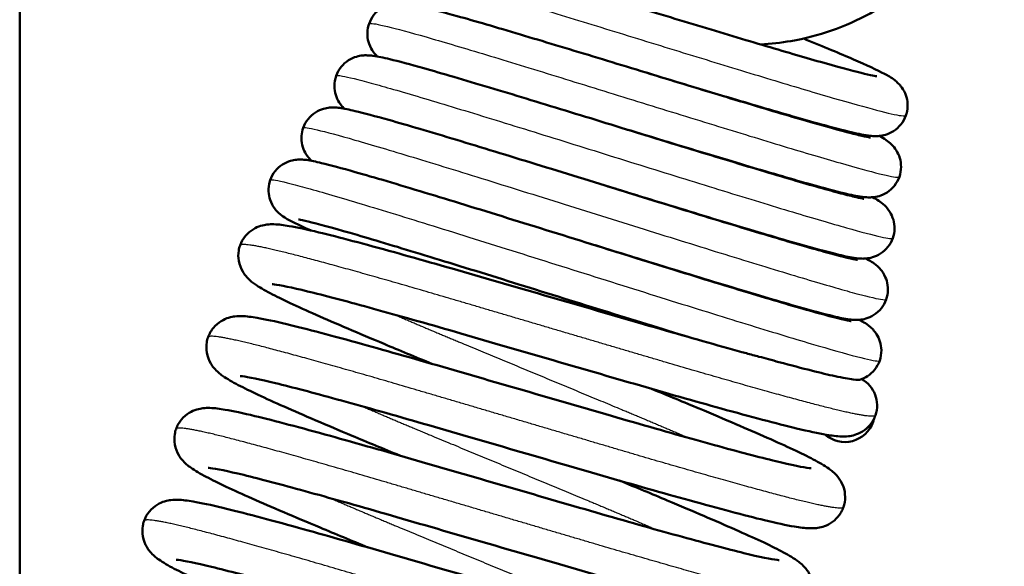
# Model space of a CAD drawing. Header units: millimetres. Extents: x 247 to 1050, y 34 to 1073.
# Tile 36 of 58: x 806 to 827, y 152 to 163. Entities that reach past the tile are written whole.
import ezdxf

# ---------------------------------------------------------------- set-up
doc = ezdxf.new("R2010")
doc.units = ezdxf.units.MM
doc.header["$LTSCALE"] = 0.75
doc.layers.add('Visible', color=7, linetype='Continuous', lineweight=50)
doc.layers.add('Visible Narrow', color=7, linetype='Continuous', lineweight=25)

msp = doc.modelspace()

# ---------------------------------------------------------------- linework, layer by layer
at = {"layer": 'Visible', "extrusion": (-1, -2.22045e-16, 2.96656e-13)}
msp.add_line((806.06, 182.889, 17.525), (806.06, 92.819, 17.525), dxfattribs=at)
at = {"layer": 'Visible', "extrusion": (-2.96779e-13, -2.22045e-16, -1)}
for centre, start, end in [((-823.973, 155.016), 118.8173, 199.2089), ((-823.923, 154.874), 199.2089, 311.4346), ((-823.923, 154.874), 192.6208, 199.2089)]:
    msp.add_arc(centre, 0.65, start, end, dxfattribs=at)
at = {"layer": 'Visible'}
for points, knots in [([(827.377, 168.221, -0.389), (827.373, 168.109, -0.384), (827.366, 167.997, -0.38), (827.3, 167.283, -0.353), (827.143, 166.683, -0.332), (826.652, 165.579, -0.288), (826.31, 165.061, -0.264), (825.49, 164.173, -0.218), (825.001, 163.791, -0.195), (823.939, 163.213, -0.152), (823.353, 163.009, -0.13), (822.541, 162.869, -0.098), (822.321, 162.844, -0.09), (822.101, 162.833, -0.082)], [2.4461879, 2.4461879, 2.4461879, 2.4461879, 2.4798068, 2.4798068, 2.6612692, 2.6612692, 2.8426891, 2.8426891, 3.0241415, 3.0241415, 3.2055901, 3.2055901, 3.2715402, 3.2715402, 3.2715402, 3.2715402]), ([(814.337, 164.407, -0.048), (814.361, 164.477, -0.025), (814.398, 164.543, -0.001), (814.489, 164.658, 0.05), (814.545, 164.707, 0.078), (814.661, 164.781, 0.147), (814.722, 164.808, 0.188), (814.826, 164.839, 0.283), (814.871, 164.846, 0.337), (814.949, 164.854, 0.456), (814.982, 164.854, 0.523), (815.063, 164.852, 0.71), (815.104, 164.848, 0.834), (815.266, 164.826, 1.327), (815.393, 164.799, 1.697), (815.745, 164.714, 2.443), (815.977, 164.652, 2.82), (816.616, 164.475, 3.619), (817.067, 164.344, 4.019), (818.025, 164.061, 4.602), (818.539, 163.907, 4.807), (819.579, 163.592, 5.024), (820.119, 163.428, 5.042), (821.158, 163.114, 4.898), (821.67, 162.96, 4.734), (822.6, 162.684, 4.251), (823.031, 162.557, 3.926), (823.754, 162.352, 3.162), (824.059, 162.27, 2.715), (824.38, 162.191, 2.005), (824.466, 162.172, 1.767), (824.578, 162.149, 1.318), (824.614, 162.145, 1.106), (824.614, 162.145, 0.894)], [0, 0, 0, 0, 0.023221, 0.023221, 0.046514, 0.046514, 0.069277, 0.069277, 0.089876, 0.089876, 0.112111, 0.112111, 0.15109, 0.15109, 0.267992, 0.267992, 0.399969, 0.399969, 0.579483, 0.579483, 0.747124, 0.747124, 0.912046, 0.912046, 1.075425, 1.075425, 1.237306, 1.237306, 1.396889, 1.396889, 1.472317, 1.472317, 1.535825, 1.535825, 1.535825, 1.535825]), ([(813.624, 163.279, -0.047), (813.648, 163.349, -0.024), (813.685, 163.415, 0), (813.776, 163.53, 0.051), (813.832, 163.579, 0.08), (813.948, 163.653, 0.149), (814.009, 163.679, 0.191), (814.113, 163.71, 0.286), (814.158, 163.718, 0.34), (814.235, 163.725, 0.459), (814.268, 163.726, 0.526), (814.347, 163.724, 0.713), (814.386, 163.719, 0.836), (814.542, 163.699, 1.325), (814.661, 163.673, 1.692), (815.006, 163.589, 2.474), (815.246, 163.526, 2.887), (815.91, 163.34, 3.756), (816.381, 163.202, 4.193), (817.384, 162.903, 4.834), (817.923, 162.74, 5.061), (819.019, 162.407, 5.315), (819.59, 162.232, 5.348), (820.692, 161.895, 5.219), (821.238, 161.729, 5.058), (822.235, 161.43, 4.568), (822.7, 161.292, 4.234), (823.485, 161.065, 3.44), (823.818, 160.973, 2.971), (824.179, 160.881, 2.223), (824.277, 160.857, 1.97), (824.416, 160.827, 1.476), (824.465, 160.82, 1.234), (824.477, 160.818, 0.964), (824.477, 160.818, 0.936), (824.477, 160.818, 0.909)], [0, 0, 0, 0, 0.023248, 0.023248, 0.046574, 0.046574, 0.069367, 0.069367, 0.089989, 0.089989, 0.112208, 0.112208, 0.150762, 0.150762, 0.266334, 0.266334, 0.40848, 0.40848, 0.599458, 0.599458, 0.776735, 0.776735, 0.951443, 0.951443, 1.124712, 1.124712, 1.296614, 1.296614, 1.466477, 1.466477, 1.54751, 1.54751, 1.620498, 1.620498, 1.62877, 1.62877, 1.62877, 1.62877]), ([(813.803, 162.571, -0.508), (813.777, 162.596, -0.45), (813.747, 162.627, -0.396), (813.683, 162.714, -0.294), (813.649, 162.775, -0.249), (813.605, 162.9, -0.182), (813.592, 162.963, -0.156), (813.584, 163.098, -0.106), (813.592, 163.172, -0.083), (813.616, 163.254, -0.055), (813.62, 163.267, -0.051), (813.624, 163.279, -0.047)], [1.7134021, 1.7134021, 1.7134021, 1.7134021, 1.73374703, 1.73374703, 1.75792911, 1.75792911, 1.77831472, 1.77831472, 1.80114248, 1.80114248, 1.80519213, 1.80519213, 1.80519213, 1.80519213]), ([(823.029, 162.96, -3.933), (823.043, 162.954, -3.921), (823.058, 162.948, -3.91), (823.471, 162.779, -3.58), (823.826, 162.632, -3.187), (824.401, 162.382, -2.303), (824.622, 162.281, -1.8), (824.86, 162.154, -1.043), (824.922, 162.122, -0.795), (825.028, 162.039, -0.499), (825.053, 162.018, -0.438), (825.106, 161.965, -0.331), (825.132, 161.935, -0.285), (825.191, 161.853, -0.195), (825.223, 161.796, -0.153), (825.266, 161.675, -0.088), (825.279, 161.611, -0.061), (825.286, 161.475, -0.011), (825.278, 161.401, 0.012), (825.255, 161.319, 0.039), (825.251, 161.306, 0.043), (825.247, 161.294, 0.047)], [0.7661336, 0.7661336, 0.7661336, 0.7661336, 0.7719907, 0.7719907, 0.9327073, 0.9327073, 1.0971902, 1.0971902, 1.1738537, 1.1738537, 1.1946312, 1.1946312, 1.212712, 1.212712, 1.2352718, 1.2352718, 1.2559311, 1.2559311, 1.2787642, 1.2787642, 1.2828509, 1.2828509, 1.2828509, 1.2828509]), ([(812.911, 162.151, -0.049), (812.935, 162.221, -0.026), (812.972, 162.287, -0.002), (813.063, 162.401, 0.049), (813.118, 162.451, 0.078), (813.234, 162.525, 0.147), (813.295, 162.551, 0.189), (813.398, 162.582, 0.284), (813.443, 162.589, 0.338), (813.519, 162.597, 0.457), (813.552, 162.597, 0.524), (813.629, 162.595, 0.709), (813.667, 162.591, 0.831), (813.817, 162.572, 1.316), (813.928, 162.547, 1.68), (814.266, 162.466, 2.498), (814.513, 162.4, 2.946), (815.2, 162.206, 3.886), (815.688, 162.063, 4.357), (816.734, 161.749, 5.058), (817.298, 161.577, 5.311), (818.45, 161.224, 5.604), (819.052, 161.038, 5.651), (820.219, 160.679, 5.541), (820.799, 160.501, 5.383), (821.862, 160.179, 4.888), (822.36, 160.029, 4.546), (823.207, 159.781, 3.725), (823.57, 159.679, 3.237), (823.97, 159.573, 2.452), (824.081, 159.545, 2.185), (824.246, 159.508, 1.656), (824.307, 159.496, 1.392), (824.336, 159.492, 1.059), (824.339, 159.492, 0.993), (824.339, 159.492, 0.927)], [0, 0, 0, 0, 0.023235, 0.023235, 0.046546, 0.046546, 0.069305, 0.069305, 0.089839, 0.089839, 0.111896, 0.111896, 0.15001, 0.15001, 0.264221, 0.264221, 0.416561, 0.416561, 0.618358, 0.618358, 0.805772, 0.805772, 0.990387, 0.990387, 1.173486, 1.173486, 1.355192, 1.355192, 1.53506, 1.53506, 1.621481, 1.621481, 1.701808, 1.701808, 1.721643, 1.721643, 1.721643, 1.721643]), ([(813.092, 161.441, -0.514), (813.085, 161.448, -0.498), (813.077, 161.455, -0.482), (813.049, 161.484, -0.424), (813.026, 161.51, -0.384), (812.972, 161.584, -0.299), (812.94, 161.639, -0.258), (812.896, 161.756, -0.191), (812.881, 161.818, -0.165), (812.87, 161.952, -0.114), (812.876, 162.025, -0.091), (812.899, 162.114, -0.062), (812.904, 162.132, -0.055), (812.911, 162.151, -0.049)], [1.80730017, 1.80730017, 1.80730017, 1.80730017, 1.81300749, 1.81300749, 1.82850473, 1.82850473, 1.85056928, 1.85056928, 1.87095153, 1.87095153, 1.89361665, 1.89361665, 1.89971619, 1.89971619, 1.89971619, 1.89971619]), ([(825.247, 161.294, 0.047), (825.222, 161.224, 0.071), (825.186, 161.158, 0.094), (825.094, 161.043, 0.146), (825.039, 160.994, 0.175), (824.923, 160.919, 0.244), (824.862, 160.893, 0.285), (824.757, 160.862, 0.381), (824.711, 160.854, 0.435), (824.632, 160.846, 0.555), (824.599, 160.846, 0.623), (824.516, 160.848, 0.814), (824.474, 160.853, 0.94), (824.305, 160.876, 1.442), (824.171, 160.905, 1.818), (823.811, 160.993, 2.549), (823.584, 161.053, 2.906), (822.955, 161.228, 3.673), (822.509, 161.357, 4.059), (821.562, 161.637, 4.623), (821.054, 161.789, 4.819), (820.245, 162.033, 4.981), (819.947, 162.123, 5.011), (819.65, 162.214, 5.013)], [0, 0, 0, 0, 0.0232657, 0.0232657, 0.0466178, 0.0466178, 0.0694671, 0.0694671, 0.0902239, 0.0902239, 0.1127496, 0.1127496, 0.152537, 0.152537, 0.2719041, 0.2719041, 0.3982636, 0.3982636, 0.5741012, 0.5741012, 0.7394334, 0.7394334, 0.8320881, 0.8320881, 0.8320881, 0.8320881]), ([(812.197, 161.023, -0.048), (812.221, 161.092, -0.025), (812.258, 161.159, -0.001), (812.349, 161.273, 0.05), (812.405, 161.322, 0.078), (812.52, 161.397, 0.147), (812.581, 161.423, 0.188), (812.684, 161.453, 0.283), (812.728, 161.46, 0.336), (812.804, 161.468, 0.454), (812.836, 161.469, 0.52), (812.91, 161.467, 0.702), (812.947, 161.463, 0.82), (813.089, 161.445, 1.294), (813.191, 161.422, 1.65), (813.514, 161.345, 2.486), (813.758, 161.28, 2.96), (814.454, 161.084, 3.971), (814.957, 160.935, 4.487), (816.044, 160.607, 5.257), (816.63, 160.427, 5.54), (817.835, 160.056, 5.882), (818.468, 159.859, 5.95), (819.699, 159.478, 5.868), (820.315, 159.288, 5.719), (821.449, 158.94, 5.229), (821.982, 158.779, 4.882), (822.898, 158.507, 4.041), (823.294, 158.392, 3.537), (823.89, 158.231, 2.446), (824.115, 158.179, 1.843), (824.195, 158.166, 1.134), (824.202, 158.165, 1.04), (824.202, 158.165, 0.946)], [0, 0, 0, 0, 0.02319, 0.02319, 0.046451, 0.046451, 0.069145, 0.069145, 0.089536, 0.089536, 0.111263, 0.111263, 0.148393, 0.148393, 0.259616, 0.259616, 0.418216, 0.418216, 0.632441, 0.632441, 0.829706, 0.829706, 1.024257, 1.024257, 1.217373, 1.217373, 1.409207, 1.409207, 1.599282, 1.599282, 1.785259, 1.785259, 1.813254, 1.813254, 1.813254, 1.813254]), ([(812.38, 160.312, -0.517), (812.367, 160.324, -0.487), (812.353, 160.338, -0.458), (812.307, 160.388, -0.371), (812.272, 160.434, -0.318), (812.215, 160.538, -0.238), (812.192, 160.595, -0.206), (812.163, 160.719, -0.15), (812.157, 160.787, -0.126), (812.167, 160.912, -0.084), (812.178, 160.969, -0.066), (812.197, 161.023, -0.048)], [1.90143976, 1.90143976, 1.90143976, 1.90143976, 1.91199836, 1.91199836, 1.93468292, 1.93468292, 1.95491652, 1.95491652, 1.97640028, 1.97640028, 1.99438436, 1.99438436, 1.99438436, 1.99438436]), ([(825.105, 159.967, 0.049), (825.08, 159.897, 0.072), (825.044, 159.831, 0.096), (824.952, 159.716, 0.148), (824.897, 159.667, 0.176), (824.781, 159.592, 0.245), (824.72, 159.566, 0.287), (824.615, 159.535, 0.382), (824.57, 159.528, 0.436), (824.492, 159.52, 0.555), (824.459, 159.52, 0.623), (824.379, 159.522, 0.809), (824.34, 159.526, 0.932), (824.181, 159.547, 1.42), (824.06, 159.574, 1.786), (823.713, 159.657, 2.552), (823.477, 159.72, 2.951), (822.821, 159.903, 3.796), (822.357, 160.039, 4.221), (821.366, 160.334, 4.846), (820.833, 160.495, 5.069), (819.939, 160.767, 5.272), (819.58, 160.877, 5.313), (819.222, 160.986, 5.315)], [0, 0, 0, 0, 0.0232504, 0.0232504, 0.0465859, 0.0465859, 0.0694098, 0.0694098, 0.0900865, 0.0900865, 0.1123678, 0.1123678, 0.1508865, 0.1508865, 0.2663729, 0.2663729, 0.4045731, 0.4045731, 0.5919715, 0.5919715, 0.7670568, 0.7670568, 0.8787683, 0.8787683, 0.8787683, 0.8787683]), ([(824.67, 160.851, -1.219), (824.722, 160.823, -1.044), (824.769, 160.796, -0.867), (824.856, 160.735, -0.583), (824.895, 160.707, -0.472), (824.973, 160.628, -0.313), (825.007, 160.589, -0.258), (825.068, 160.492, -0.167), (825.096, 160.434, -0.131), (825.132, 160.311, -0.07), (825.142, 160.245, -0.045), (825.141, 160.107, 0.004), (825.128, 160.035, 0.027), (825.105, 159.967, 0.049)], [1.5319638, 1.5319638, 1.5319638, 1.5319638, 1.5872791, 1.5872791, 1.6229634, 1.6229634, 1.6452392, 1.6452392, 1.6667987, 1.6667987, 1.6878183, 1.6878183, 1.7104092, 1.7104092, 1.7104092, 1.7104092]), ([(811.484, 159.895, -0.047), (811.508, 159.964, -0.024), (811.545, 160.031, 0), (811.636, 160.145, 0.052), (811.692, 160.194, 0.08), (811.807, 160.268, 0.149), (811.868, 160.294, 0.191), (811.971, 160.325, 0.286), (812.015, 160.332, 0.34), (812.09, 160.34, 0.458), (812.122, 160.34, 0.524), (812.196, 160.339, 0.706), (812.232, 160.335, 0.824), (812.37, 160.317, 1.298), (812.467, 160.295, 1.655), (812.783, 160.22, 2.513), (813.027, 160.154, 3.008), (813.733, 159.954, 4.08), (814.253, 159.8, 4.633), (815.379, 159.458, 5.467), (815.989, 159.27, 5.777), (817.246, 158.88, 6.163), (817.909, 158.673, 6.247), (819.204, 158.27, 6.188), (819.852, 158.068, 6.046), (821.053, 157.697, 5.555), (821.621, 157.524, 5.203), (822.601, 157.229, 4.339), (823.028, 157.105, 3.818), (823.679, 156.924, 2.682), (823.926, 156.863, 2.052), (824.048, 156.84, 1.258), (824.064, 156.838, 1.108), (824.064, 156.838, 0.959)], [0, 0, 0, 0, 0.023221, 0.023221, 0.046516, 0.046516, 0.069243, 0.069243, 0.08967, 0.08967, 0.111431, 0.111431, 0.148475, 0.148475, 0.259414, 0.259414, 0.423708, 0.423708, 0.649155, 0.649155, 0.856396, 0.856396, 1.06068, 1.06068, 1.26353, 1.26353, 1.465218, 1.465218, 1.66533, 1.66533, 1.861846, 1.861846, 1.906419, 1.906419, 1.906419, 1.906419]), ([(812.378, 158.801, -2.741), (812.369, 158.804, -2.722), (812.361, 158.808, -2.703), (812.212, 158.873, -2.365), (812.095, 158.927, -2.033), (811.914, 159.017, -1.404), (811.849, 159.049, -1.106), (811.747, 159.119, -0.742), (811.724, 159.136, -0.667), (811.663, 159.186, -0.505), (811.62, 159.226, -0.418), (811.541, 159.334, -0.292), (811.505, 159.398, -0.245), (811.463, 159.526, -0.178), (811.451, 159.588, -0.152), (811.445, 159.723, -0.103), (811.454, 159.796, -0.08), (811.477, 159.876, -0.054), (811.481, 159.885, -0.05), (811.484, 159.895, -0.047)], [1.7442419, 1.7442419, 1.7442419, 1.7442419, 1.7505666, 1.7505666, 1.856891, 1.856891, 1.9486814, 1.9486814, 1.9723952, 1.9723952, 2.002762, 2.002762, 2.0277467, 2.0277467, 2.047898, 2.047898, 2.0707255, 2.0707255, 2.0739097, 2.0739097, 2.0739097, 2.0739097]), ([(824.963, 158.64, 0.048), (824.939, 158.57, 0.071), (824.902, 158.504, 0.094), (824.811, 158.39, 0.146), (824.755, 158.34, 0.174), (824.64, 158.266, 0.243), (824.579, 158.24, 0.284), (824.475, 158.209, 0.379), (824.43, 158.201, 0.433), (824.353, 158.194, 0.551), (824.321, 158.193, 0.618), (824.243, 158.195, 0.802), (824.205, 158.199, 0.923), (824.054, 158.219, 1.406), (823.941, 158.244, 1.769), (823.601, 158.325, 2.572), (823.357, 158.39, 3.008), (822.677, 158.581, 3.924), (822.196, 158.723, 4.385), (821.162, 159.033, 5.07), (820.604, 159.203, 5.317), (819.628, 159.502, 5.563), (819.211, 159.63, 5.615), (818.795, 159.758, 5.618)], [0, 0, 0, 0, 0.0232041, 0.0232041, 0.0464931, 0.0464931, 0.0692452, 0.0692452, 0.0897647, 0.0897647, 0.1117519, 0.1117519, 0.1497394, 0.1497394, 0.2635811, 0.2635811, 0.4124453, 0.4124453, 0.6107458, 0.6107458, 0.7958386, 0.7958386, 0.925742, 0.925742, 0.925742, 0.925742]), ([(824.525, 159.524, -1.256), (824.572, 159.499, -1.091), (824.615, 159.474, -0.926), (824.698, 159.419, -0.637), (824.738, 159.392, -0.51), (824.823, 159.31, -0.325), (824.864, 159.264, -0.258), (824.93, 159.156, -0.162), (824.957, 159.098, -0.126), (824.992, 158.974, -0.067), (825.001, 158.908, -0.042), (824.998, 158.774, 0.005), (824.985, 158.705, 0.026), (824.963, 158.64, 0.048)], [1.6230526, 1.6230526, 1.6230526, 1.6230526, 1.674856, 1.674856, 1.7147042, 1.7147042, 1.7409321, 1.7409321, 1.762403, 1.762403, 1.7833948, 1.7833948, 1.804956, 1.804956, 1.804956, 1.804956]), ([(820.529, 156.5, 5.59), (820.499, 156.509, 5.605), (820.469, 156.518, 5.62), (819.851, 156.708, 5.923), (819.21, 156.907, 6.111), (817.924, 157.308, 6.26), (817.262, 157.514, 6.222), (816.003, 157.906, 5.931), (815.388, 158.096, 5.674), (814.284, 158.433, 4.975), (813.781, 158.585, 4.525), (812.952, 158.827, 3.496), (812.613, 158.921, 2.904), (812.277, 159.005, 1.979), (812.192, 159.025, 1.669), (812.115, 159.039, 1.196), (812.098, 159.042, 1.033), (812.098, 159.042, 0.871)], [0.19429, 0.19429, 0.19429, 0.19429, 0.204812, 0.204812, 0.408474, 0.408474, 0.611241, 0.611241, 0.813756, 0.813756, 1.015916, 1.015916, 1.21679, 1.21679, 1.31232, 1.31232, 1.360807, 1.360807, 1.360807, 1.360807]), ([(810.831, 158.48), (810.857, 158.555, 0.039), (810.897, 158.625, 0.078), (810.995, 158.744, 0.164), (811.054, 158.793, 0.211), (811.169, 158.864, 0.32), (811.227, 158.888, 0.383), (811.329, 158.919, 0.524), (811.375, 158.927, 0.603), (811.471, 158.938, 0.805), (811.518, 158.939, 0.93), (811.673, 158.935, 1.377), (811.773, 158.921, 1.702), (812.069, 158.87, 2.477), (812.281, 158.825, 2.923), (812.967, 158.66, 4.043), (813.527, 158.51, 4.678), (814.734, 158.176, 5.604), (815.374, 157.994, 5.94), (816.689, 157.612, 6.368), (817.382, 157.411, 6.467), (818.735, 157.019, 6.428), (819.413, 156.821, 6.292), (820.672, 156.457, 5.805), (821.271, 156.289, 5.45), (821.886, 156.12, 4.93), (821.977, 156.095, 4.848), (822.066, 156.071, 4.764)], [0, 0, 0, 0, 0.026475, 0.026475, 0.052811, 0.052811, 0.078765, 0.078765, 0.105893, 0.105893, 0.145826, 0.145826, 0.24775, 0.24775, 0.39523, 0.39523, 0.644629, 0.644629, 0.862378, 0.862378, 1.07503, 1.07503, 1.285149, 1.285149, 1.49451, 1.49451, 1.531898, 1.531898, 1.531898, 1.531898]), ([(814.985, 155.918, -6.026), (814.624, 156.066, -5.878), (814.276, 156.21, -5.692), (813.396, 156.579, -5.101), (812.893, 156.795, -4.624), (812.065, 157.161, -3.532), (811.729, 157.317, -2.908), (811.353, 157.515, -1.896), (811.248, 157.574, -1.527), (811.089, 157.687, -0.948), (811.029, 157.73, -0.732), (810.933, 157.847, -0.487), (810.91, 157.879, -0.435), (810.852, 157.977, -0.307), (810.818, 158.058, -0.238), (810.791, 158.219, -0.134), (810.79, 158.296, -0.093), (810.809, 158.408, -0.036), (810.818, 158.445, -0.018), (810.831, 158.48)], [1.270837, 1.270837, 1.270837, 1.270837, 1.3953165, 1.3953165, 1.6076146, 1.6076146, 1.8207342, 1.8207342, 1.9369064, 1.9369064, 2.0039335, 2.0039335, 2.0232847, 2.0232847, 2.0555082, 2.0555082, 2.081165, 2.081165, 2.0935943, 2.0935943, 2.0935943, 2.0935943]), ([(824.821, 157.313, 0.047), (824.796, 157.243, 0.071), (824.76, 157.177, 0.094), (824.669, 157.062, 0.146), (824.613, 157.013, 0.175), (824.497, 156.939, 0.244), (824.436, 156.913, 0.285), (824.333, 156.882, 0.381), (824.288, 156.875, 0.435), (824.212, 156.867, 0.554), (824.18, 156.867, 0.62), (824.104, 156.868, 0.804), (824.066, 156.872, 0.925), (823.92, 156.892, 1.406), (823.813, 156.915, 1.769), (823.48, 156.995, 2.602), (823.232, 157.062, 3.066), (822.535, 157.259, 4.048), (822.036, 157.406, 4.545), (820.961, 157.731, 5.29), (820.379, 157.909, 5.562), (819.32, 158.235, 5.853), (818.842, 158.383, 5.918), (818.367, 158.531, 5.92)], [0, 0, 0, 0, 0.0232337, 0.0232337, 0.0465483, 0.0465483, 0.0693163, 0.0693163, 0.0898398, 0.0898398, 0.1118223, 0.1118223, 0.1496233, 0.1496233, 0.2628745, 0.2628745, 0.4196682, 0.4196682, 0.6290234, 0.6290234, 0.8239731, 0.8239731, 0.9725879, 0.9725879, 0.9725879, 0.9725879]), ([(824.38, 158.197, -1.291), (824.421, 158.176, -1.142), (824.46, 158.154, -0.993), (824.538, 158.104, -0.703), (824.578, 158.078, -0.561), (824.653, 158.01, -0.387), (824.675, 157.988, -0.344), (824.733, 157.919, -0.241), (824.772, 157.862, -0.188), (824.824, 157.743, -0.112), (824.842, 157.683, -0.085), (824.86, 157.554, -0.032), (824.859, 157.482, -0.008), (824.841, 157.378, 0.026), (824.832, 157.345, 0.036), (824.821, 157.313, 0.047)], [1.7142773, 1.7142773, 1.7142773, 1.7142773, 1.7610465, 1.7610465, 1.8054937, 1.8054937, 1.8212613, 1.8212613, 1.8464431, 1.8464431, 1.866445, 1.866445, 1.8887452, 1.8887452, 1.899494, 1.899494, 1.899494, 1.899494]), ([(824.586, 154.802), (824.56, 154.727, 0.039), (824.52, 154.656, 0.078), (824.422, 154.537, 0.164), (824.363, 154.488, 0.211), (824.248, 154.417, 0.32), (824.19, 154.393, 0.383), (824.088, 154.362, 0.524), (824.042, 154.354, 0.603), (823.946, 154.343, 0.805), (823.9, 154.343, 0.93), (823.744, 154.347, 1.377), (823.644, 154.361, 1.702), (823.348, 154.411, 2.477), (823.136, 154.457, 2.923), (822.45, 154.622, 4.043), (821.89, 154.772, 4.678), (820.683, 155.105, 5.604), (820.043, 155.287, 5.94), (818.728, 155.669, 6.368), (818.035, 155.87, 6.467), (816.682, 156.263, 6.428), (816.004, 156.46, 6.292), (814.745, 156.824, 5.805), (814.146, 156.993, 5.45), (813.105, 157.278, 4.57), (812.647, 157.4, 4.037), (811.952, 157.57, 2.871), (811.687, 157.622, 2.226), (811.546, 157.639, 1.395), (811.528, 157.64, 1.225), (811.528, 157.64, 1.056)], [0, 0, 0, 0, 0.026475, 0.026475, 0.052811, 0.052811, 0.078765, 0.078765, 0.105893, 0.105893, 0.145826, 0.145826, 0.24775, 0.24775, 0.39523, 0.39523, 0.644629, 0.644629, 0.862378, 0.862378, 1.07503, 1.07503, 1.285149, 1.285149, 1.49451, 1.49451, 1.702715, 1.702715, 1.904943, 1.904943, 1.955538, 1.955538, 1.955538, 1.955538]), ([(810.138, 156.492), (810.164, 156.567, 0.039), (810.205, 156.637, 0.078), (810.303, 156.756, 0.164), (810.361, 156.805, 0.211), (810.477, 156.876, 0.32), (810.534, 156.9, 0.383), (810.637, 156.931, 0.524), (810.682, 156.939, 0.603), (810.779, 156.95, 0.805), (810.825, 156.951, 0.93), (810.98, 156.947, 1.377), (811.08, 156.932, 1.702), (811.376, 156.882, 2.477), (811.589, 156.836, 2.923), (812.274, 156.672, 4.043), (812.834, 156.522, 4.678), (814.041, 156.188, 5.604), (814.682, 156.006, 5.94), (815.997, 155.624, 6.368), (816.689, 155.423, 6.467), (818.042, 155.031, 6.428), (818.72, 154.833, 6.292), (819.98, 154.469, 5.805), (820.578, 154.301, 5.45), (821.619, 154.015, 4.57), (822.077, 153.894, 4.037), (822.773, 153.724, 2.871), (823.038, 153.672, 2.226), (823.178, 153.655, 1.395), (823.196, 153.654, 1.225), (823.196, 153.654, 1.056)], [0, 0, 0, 0, 0.026475, 0.026475, 0.052811, 0.052811, 0.078765, 0.078765, 0.105893, 0.105893, 0.145826, 0.145826, 0.24775, 0.24775, 0.39523, 0.39523, 0.644629, 0.644629, 0.862378, 0.862378, 1.07503, 1.07503, 1.285149, 1.285149, 1.49451, 1.49451, 1.702715, 1.702715, 1.904943, 1.904943, 1.955538, 1.955538, 1.955538, 1.955538]), ([(824.235, 156.87, -1.327), (824.271, 156.852, -1.194), (824.305, 156.833, -1.061), (824.379, 156.788, -0.772), (824.42, 156.763, -0.613), (824.5, 156.693, -0.41), (824.527, 156.667, -0.354), (824.573, 156.613, -0.271), (824.592, 156.588, -0.241), (824.639, 156.514, -0.171), (824.666, 156.46, -0.136), (824.703, 156.341, -0.075), (824.714, 156.276, -0.05), (824.716, 156.136, 0.001), (824.704, 156.058, 0.025), (824.679, 155.986, 0.049)], [1.8057073, 1.8057073, 1.8057073, 1.8057073, 1.8472903, 1.8472903, 1.8963097, 1.8963097, 1.9161338, 1.9161338, 1.929103, 1.929103, 1.9496524, 1.9496524, 1.9704707, 1.9704707, 1.9945025, 1.9945025, 1.9945025, 1.9945025]), ([(814.292, 153.93, -6.026), (813.931, 154.078, -5.878), (813.583, 154.222, -5.692), (812.703, 154.591, -5.101), (812.2, 154.807, -4.624), (811.372, 155.173, -3.532), (811.036, 155.329, -2.908), (810.66, 155.527, -1.896), (810.555, 155.586, -1.527), (810.396, 155.699, -0.948), (810.337, 155.742, -0.732), (810.24, 155.859, -0.487), (810.217, 155.89, -0.435), (810.159, 155.989, -0.307), (810.126, 156.07, -0.238), (810.098, 156.231, -0.134), (810.098, 156.308, -0.093), (810.116, 156.42, -0.036), (810.126, 156.456, -0.018), (810.138, 156.492)], [1.270837, 1.270837, 1.270837, 1.270837, 1.3953165, 1.3953165, 1.6076146, 1.6076146, 1.8207342, 1.8207342, 1.9369064, 1.9369064, 2.0039335, 2.0039335, 2.0232847, 2.0232847, 2.0555082, 2.0555082, 2.081165, 2.081165, 2.0935943, 2.0935943, 2.0935943, 2.0935943]), ([(824.265, 155.578, 0.315), (824.239, 155.569, 0.664), (824.186, 155.569, 1.01), (824.012, 155.59, 1.753), (823.88, 155.614, 2.147), (823.433, 155.71, 3.161), (823.03, 155.812, 3.805), (822.346, 155.996, 4.518), (822.2, 156.035, 4.652), (822.066, 156.071, 4.764)], [-2.437265, -2.437265, -2.437265, -2.437265, -2.146876, -2.146876, -1.804349, -1.804349, -1.225685, -1.225685, -1.062142, -1.062142, -1.062142, -1.062142]), ([(824.679, 155.986, 0.049), (824.654, 155.916, 0.073), (824.618, 155.85, 0.096), (824.527, 155.735, 0.148), (824.471, 155.686, 0.177), (824.364, 155.617, 0.241), (824.312, 155.594, 0.275), (824.265, 155.578, 0.315)], [0, 0, 0, 0, 0.02322196, 0.02322196, 0.04652386, 0.04652386, 0.06592618, 0.06592618, 0.06592618, 0.06592618]), ([(823.894, 152.814), (823.868, 152.739, 0.039), (823.827, 152.668, 0.078), (823.729, 152.549, 0.164), (823.671, 152.5, 0.211), (823.555, 152.429, 0.32), (823.497, 152.405, 0.383), (823.395, 152.374, 0.524), (823.35, 152.366, 0.603), (823.253, 152.355, 0.805), (823.207, 152.355, 0.93), (823.052, 152.359, 1.377), (822.952, 152.373, 1.702), (822.656, 152.423, 2.477), (822.443, 152.469, 2.923), (821.758, 152.634, 4.043), (821.198, 152.784, 4.678), (819.991, 153.117, 5.604), (819.35, 153.299, 5.94), (818.035, 153.681, 6.368), (817.342, 153.882, 6.467), (815.989, 154.275, 6.428), (815.311, 154.472, 6.292), (814.052, 154.836, 5.805), (813.453, 155.005, 5.45), (812.413, 155.29, 4.57), (811.954, 155.412, 4.037), (811.259, 155.582, 2.871), (810.994, 155.634, 2.226), (810.854, 155.651, 1.395), (810.835, 155.652, 1.225), (810.835, 155.652, 1.056)], [0, 0, 0, 0, 0.026475, 0.026475, 0.052811, 0.052811, 0.078765, 0.078765, 0.105893, 0.105893, 0.145826, 0.145826, 0.24775, 0.24775, 0.39523, 0.39523, 0.644629, 0.644629, 0.862378, 0.862378, 1.07503, 1.07503, 1.285149, 1.285149, 1.49451, 1.49451, 1.702715, 1.702715, 1.904943, 1.904943, 1.955538, 1.955538, 1.955538, 1.955538]), ([(819.739, 155.376, -6.026), (820.1, 155.227, -5.878), (820.449, 155.083, -5.692), (821.329, 154.714, -5.101), (821.832, 154.498, -4.624), (822.66, 154.133, -3.532), (822.995, 153.977, -2.908), (823.372, 153.778, -1.896), (823.476, 153.719, -1.527), (823.635, 153.606, -0.948), (823.695, 153.564, -0.732), (823.792, 153.446, -0.487), (823.814, 153.415, -0.435), (823.872, 153.316, -0.307), (823.906, 153.235, -0.238), (823.933, 153.074, -0.134), (823.934, 152.997, -0.093), (823.915, 152.885, -0.036), (823.906, 152.849, -0.018), (823.894, 152.814)], [1.270837, 1.270837, 1.270837, 1.270837, 1.3953165, 1.3953165, 1.6076146, 1.6076146, 1.8207342, 1.8207342, 1.9369064, 1.9369064, 2.0039335, 2.0039335, 2.0232847, 2.0232847, 2.0555082, 2.0555082, 2.081165, 2.081165, 2.0935943, 2.0935943, 2.0935943, 2.0935943]), ([(809.445, 154.504), (809.471, 154.578, 0.039), (809.512, 154.649, 0.078), (809.61, 154.768, 0.164), (809.668, 154.817, 0.211), (809.784, 154.888, 0.32), (809.842, 154.912, 0.383), (809.944, 154.943, 0.524), (809.989, 154.951, 0.603), (810.086, 154.962, 0.805), (810.132, 154.963, 0.93), (810.288, 154.959, 1.377), (810.388, 154.944, 1.702), (810.683, 154.894, 2.477), (810.896, 154.848, 2.923), (811.582, 154.683, 4.043), (812.142, 154.534, 4.678), (813.349, 154.2, 5.604), (813.989, 154.018, 5.94), (815.304, 153.636, 6.368), (815.997, 153.435, 6.467), (817.35, 153.043, 6.428), (818.028, 152.845, 6.292), (819.287, 152.481, 5.805), (819.886, 152.312, 5.45), (820.926, 152.027, 4.57), (821.385, 151.906, 4.037), (822.08, 151.736, 2.871), (822.345, 151.684, 2.226), (822.485, 151.667, 1.395), (822.504, 151.666, 1.225), (822.504, 151.666, 1.056)], [0, 0, 0, 0, 0.026475, 0.026475, 0.052811, 0.052811, 0.078765, 0.078765, 0.105893, 0.105893, 0.145826, 0.145826, 0.24775, 0.24775, 0.39523, 0.39523, 0.644629, 0.644629, 0.862378, 0.862378, 1.07503, 1.07503, 1.285149, 1.285149, 1.49451, 1.49451, 1.702715, 1.702715, 1.904943, 1.904943, 1.955538, 1.955538, 1.955538, 1.955538]), ([(813.6, 151.942, -6.026), (813.239, 152.09, -5.878), (812.891, 152.234, -5.692), (812.01, 152.603, -5.101), (811.507, 152.819, -4.624), (810.679, 153.185, -3.532), (810.344, 153.341, -2.908), (809.968, 153.539, -1.896), (809.863, 153.598, -1.527), (809.704, 153.711, -0.948), (809.644, 153.754, -0.732), (809.547, 153.871, -0.487), (809.525, 153.902, -0.435), (809.467, 154.001, -0.307), (809.433, 154.082, -0.238), (809.406, 154.243, -0.134), (809.405, 154.32, -0.093), (809.424, 154.432, -0.036), (809.433, 154.468, -0.018), (809.445, 154.504)], [1.270837, 1.270837, 1.270837, 1.270837, 1.3953165, 1.3953165, 1.6076146, 1.6076146, 1.8207342, 1.8207342, 1.9369064, 1.9369064, 2.0039335, 2.0039335, 2.0232847, 2.0232847, 2.0555082, 2.0555082, 2.081165, 2.081165, 2.0935943, 2.0935943, 2.0935943, 2.0935943]), ([(823.201, 150.826), (823.175, 150.751, 0.039), (823.135, 150.68, 0.078), (823.037, 150.561, 0.164), (822.978, 150.512, 0.211), (822.862, 150.441, 0.32), (822.805, 150.417, 0.383), (822.702, 150.386, 0.524), (822.657, 150.378, 0.603), (822.561, 150.367, 0.805), (822.514, 150.367, 0.93), (822.359, 150.371, 1.377), (822.259, 150.385, 1.702), (821.963, 150.435, 2.477), (821.751, 150.481, 2.923), (821.065, 150.646, 4.043), (820.505, 150.796, 4.678), (819.298, 151.129, 5.604), (818.658, 151.311, 5.94), (817.342, 151.693, 6.368), (816.65, 151.894, 6.467), (815.297, 152.287, 6.428), (814.619, 152.484, 6.292), (813.359, 152.848, 5.805), (812.761, 153.017, 5.45), (811.72, 153.302, 4.57), (811.262, 153.424, 4.037), (810.567, 153.594, 2.871), (810.301, 153.646, 2.226), (810.161, 153.663, 1.395), (810.143, 153.664, 1.225), (810.143, 153.664, 1.056)], [0, 0, 0, 0, 0.026475, 0.026475, 0.052811, 0.052811, 0.078765, 0.078765, 0.105893, 0.105893, 0.145826, 0.145826, 0.24775, 0.24775, 0.39523, 0.39523, 0.644629, 0.644629, 0.862378, 0.862378, 1.07503, 1.07503, 1.285149, 1.285149, 1.49451, 1.49451, 1.702715, 1.702715, 1.904943, 1.904943, 1.955538, 1.955538, 1.955538, 1.955538]), ([(819.047, 153.388, -6.026), (819.408, 153.239, -5.878), (819.756, 153.095, -5.692), (820.636, 152.726, -5.101), (821.139, 152.51, -4.624), (821.967, 152.145, -3.532), (822.303, 151.989, -2.908), (822.679, 151.79, -1.896), (822.784, 151.731, -1.527), (822.943, 151.618, -0.948), (823.003, 151.576, -0.732), (823.099, 151.458, -0.487), (823.122, 151.427, -0.435), (823.18, 151.328, -0.307), (823.213, 151.247, -0.238), (823.241, 151.086, -0.134), (823.242, 151.009, -0.093), (823.223, 150.897, -0.036), (823.213, 150.861, -0.018), (823.201, 150.826)], [1.270837, 1.270837, 1.270837, 1.270837, 1.3953165, 1.3953165, 1.6076146, 1.6076146, 1.8207342, 1.8207342, 1.9369064, 1.9369064, 2.0039335, 2.0039335, 2.0232847, 2.0232847, 2.0555082, 2.0555082, 2.081165, 2.081165, 2.0935943, 2.0935943, 2.0935943, 2.0935943]), ([(808.753, 152.516), (808.779, 152.59, 0.039), (808.819, 152.661, 0.078), (808.917, 152.78, 0.164), (808.976, 152.829, 0.211), (809.091, 152.9, 0.32), (809.149, 152.924, 0.383), (809.251, 152.955, 0.524), (809.297, 152.963, 0.603), (809.393, 152.974, 0.805), (809.44, 152.975, 0.93), (809.595, 152.97, 1.377), (809.695, 152.956, 1.702), (809.991, 152.906, 2.477), (810.203, 152.86, 2.923), (810.889, 152.695, 4.043), (811.449, 152.546, 4.678), (812.656, 152.212, 5.604), (813.296, 152.03, 5.94), (814.611, 151.648, 6.368), (815.304, 151.447, 6.467), (816.657, 151.054, 6.428), (817.335, 150.857, 6.292), (818.594, 150.493, 5.805), (819.193, 150.324, 5.45), (820.234, 150.039, 4.57), (820.692, 149.918, 4.037), (821.387, 149.748, 2.871), (821.652, 149.696, 2.226), (821.793, 149.679, 1.395), (821.811, 149.678, 1.225), (821.811, 149.678, 1.056)], [0, 0, 0, 0, 0.026475, 0.026475, 0.052811, 0.052811, 0.078765, 0.078765, 0.105893, 0.105893, 0.145826, 0.145826, 0.24775, 0.24775, 0.39523, 0.39523, 0.644629, 0.644629, 0.862378, 0.862378, 1.07503, 1.07503, 1.285149, 1.285149, 1.49451, 1.49451, 1.702715, 1.702715, 1.904943, 1.904943, 1.955538, 1.955538, 1.955538, 1.955538]), ([(812.907, 149.954, -6.026), (812.546, 150.102, -5.878), (812.198, 150.246, -5.692), (811.318, 150.615, -5.101), (810.815, 150.831, -4.624), (809.987, 151.196, -3.532), (809.651, 151.352, -2.908), (809.275, 151.551, -1.896), (809.17, 151.61, -1.527), (809.011, 151.723, -0.948), (808.951, 151.766, -0.732), (808.855, 151.883, -0.487), (808.832, 151.914, -0.435), (808.774, 152.013, -0.307), (808.74, 152.094, -0.238), (808.713, 152.255, -0.134), (808.712, 152.332, -0.093), (808.731, 152.444, -0.036), (808.74, 152.48, -0.018), (808.753, 152.516)], [1.270837, 1.270837, 1.270837, 1.270837, 1.3953165, 1.3953165, 1.6076146, 1.6076146, 1.8207342, 1.8207342, 1.9369064, 1.9369064, 2.0039335, 2.0039335, 2.0232847, 2.0232847, 2.0555082, 2.0555082, 2.081165, 2.081165, 2.0935943, 2.0935943, 2.0935943, 2.0935943]), ([(822.508, 148.838), (822.482, 148.763, 0.039), (822.442, 148.692, 0.078), (822.344, 148.573, 0.164), (822.285, 148.524, 0.211), (822.17, 148.453, 0.32), (822.112, 148.429, 0.383), (822.01, 148.398, 0.524), (821.965, 148.39, 0.603), (821.868, 148.379, 0.805), (821.822, 148.378, 0.93), (821.666, 148.383, 1.377), (821.566, 148.397, 1.702), (821.27, 148.447, 2.477), (821.058, 148.493, 2.923), (820.372, 148.658, 4.043), (819.812, 148.808, 4.678), (818.605, 149.141, 5.604), (817.965, 149.323, 5.94), (816.65, 149.705, 6.368), (815.957, 149.906, 6.467), (814.604, 150.299, 6.428), (813.926, 150.496, 6.292), (812.667, 150.86, 5.805), (812.068, 151.029, 5.45), (811.027, 151.314, 4.57), (810.569, 151.435, 4.037), (809.874, 151.606, 2.871), (809.609, 151.657, 2.226), (809.468, 151.675, 1.395), (809.45, 151.675, 1.225), (809.45, 151.675, 1.056)], [0, 0, 0, 0, 0.026475, 0.026475, 0.052811, 0.052811, 0.078765, 0.078765, 0.105893, 0.105893, 0.145826, 0.145826, 0.24775, 0.24775, 0.39523, 0.39523, 0.644629, 0.644629, 0.862378, 0.862378, 1.07503, 1.07503, 1.285149, 1.285149, 1.49451, 1.49451, 1.702715, 1.702715, 1.904943, 1.904943, 1.955538, 1.955538, 1.955538, 1.955538])]:
    msp.add_open_spline(points, degree=3, knots=knots, dxfattribs=at)
at = {"layer": 'Visible Narrow'}
for points, weights, knots in [([(822.101, 162.832, -0.081), (823.206, 162.891, -0.124), (824.206, 163.368, -0.162), (826.29, 164.362, -0.244), (827.06, 166.539, -0.325), (827.349, 167.355, -0.355), (827.377, 168.221, -0.388)], [0.961939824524, 0.961986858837, 1, 0.923879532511, 1, 0.970016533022, 0.9636537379], [0.0625773, 0.0625773, 0.0625773, 0.125, 0.125, 0.25, 0.25, 0.2992369, 0.2992369, 0.2992369]), ([(824.586, 154.802), (824.552, 154.702, 2.307), (823.237, 155.049, 4.173), (821.922, 155.396, 6.04), (819.815, 156.018, 6.753), (817.709, 156.641, 7.465), (815.602, 157.263, 6.753), (813.496, 157.886, 6.04), (812.18, 158.232, 4.173), (810.865, 158.579, 2.307), (810.831, 158.48)], [1, 0.951056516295, 1, 0.951056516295, 1, 0.951056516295, 1, 0.951056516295, 1, 0.951056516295, 1], [0, 0, 0, 0.00526316, 0.00526316, 0.01052632, 0.01052632, 0.01578947, 0.01578947, 0.02105263, 0.02105263, 0.02631579, 0.02631579, 0.02631579]), ([(814.174, 156.983, -4.662), (814.873, 156.681, -5.224), (815.704, 156.336, -5.516), (817.362, 155.647, -6.098), (819.02, 154.958, -5.516), (819.851, 154.612, -5.224), (820.55, 154.31, -4.662)], [0.975546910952, 0.97485263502, 1, 0.951056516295, 1, 0.97485263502, 0.975546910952], [0.03413787, 0.03413787, 0.03413787, 0.03684211, 0.03684211, 0.04210526, 0.04210526, 0.0448095, 0.0448095, 0.0448095]), ([(823.894, 152.814), (823.859, 152.714, 2.307), (822.544, 153.061, 4.173), (821.229, 153.408, 6.04), (819.122, 154.03, 6.753), (817.016, 154.653, 7.465), (814.909, 155.275, 6.753), (812.803, 155.898, 6.04), (811.488, 156.244, 4.173), (810.173, 156.591, 2.307), (810.138, 156.492)], [1, 0.951056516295, 1, 0.951056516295, 1, 0.951056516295, 1, 0.951056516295, 1, 0.951056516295, 1], [0.05263158, 0.05263158, 0.05263158, 0.05789474, 0.05789474, 0.06315789, 0.06315789, 0.06842105, 0.06842105, 0.07368421, 0.07368421, 0.07894737, 0.07894737, 0.07894737]), ([(813.482, 154.995, -4.662), (814.181, 154.693, -5.224), (815.012, 154.348, -5.516), (816.67, 153.659, -6.098), (818.327, 152.97, -5.516), (819.158, 152.624, -5.224), (819.857, 152.322, -4.662)], [0.975546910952, 0.97485263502, 1, 0.951056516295, 1, 0.97485263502, 0.975546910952], [0.08676945, 0.08676945, 0.08676945, 0.08947368, 0.08947368, 0.09473684, 0.09473684, 0.09744107, 0.09744107, 0.09744107]), ([(823.201, 150.826), (823.166, 150.726, 2.307), (821.851, 151.073, 4.173), (820.536, 151.42, 6.04), (818.43, 152.042, 6.753), (816.323, 152.665, 7.465), (814.217, 153.287, 6.753), (812.11, 153.91, 6.04), (810.795, 154.256, 4.173), (809.48, 154.603, 2.307), (809.445, 154.504)], [1, 0.951056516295, 1, 0.951056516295, 1, 0.951056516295, 1, 0.951056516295, 1, 0.951056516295, 1], [0.10526316, 0.10526316, 0.10526316, 0.11052632, 0.11052632, 0.11578947, 0.11578947, 0.12105263, 0.12105263, 0.12631579, 0.12631579, 0.13157895, 0.13157895, 0.13157895]), ([(812.789, 153.007, -4.662), (813.488, 152.705, -5.224), (814.319, 152.36, -5.516), (815.977, 151.671, -6.098), (817.635, 150.981, -5.516), (818.466, 150.636, -5.224), (819.165, 150.334, -4.662)], [0.975546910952, 0.97485263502, 1, 0.951056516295, 1, 0.97485263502, 0.975546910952], [0.13940103, 0.13940103, 0.13940103, 0.14210526, 0.14210526, 0.14736842, 0.14736842, 0.15007265, 0.15007265, 0.15007265]), ([(822.508, 148.838), (822.474, 148.738, 2.307), (821.159, 149.085, 4.173), (819.844, 149.432, 6.04), (817.737, 150.054, 6.753), (815.631, 150.677, 7.465), (813.524, 151.299, 6.753), (811.418, 151.921, 6.04), (810.102, 152.268, 4.173), (808.787, 152.615, 2.307), (808.753, 152.516)], [1, 0.951056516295, 1, 0.951056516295, 1, 0.951056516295, 1, 0.951056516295, 1, 0.951056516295, 1], [0.15789474, 0.15789474, 0.15789474, 0.16315789, 0.16315789, 0.16842105, 0.16842105, 0.17368421, 0.17368421, 0.17894737, 0.17894737, 0.18421053, 0.18421053, 0.18421053])]:
    msp.add_rational_spline(points, weights, degree=2, knots=knots, dxfattribs=at)
for points, knots in [([(814.337, 164.407, -0.048), (814.337, 164.407, -0.032), (814.338, 164.408, -0.016), (814.338, 164.408), (814.349, 164.426, 0.563), (814.439, 164.416, 1.125), (814.604, 164.38, 1.662), (814.769, 164.344, 2.198), (815.009, 164.282, 2.709), (815.314, 164.198, 3.172), (815.618, 164.113, 3.636), (815.987, 164.006, 4.052), (816.405, 163.882, 4.403), (816.823, 163.758, 4.754), (817.289, 163.617, 5.04), (817.784, 163.466, 5.249), (818.279, 163.315, 5.459), (818.803, 163.154, 5.591), (819.333, 162.991, 5.64), (819.863, 162.828, 5.69), (820.399, 162.662, 5.658), (820.919, 162.503, 5.545), (821.439, 162.343, 5.432), (821.942, 162.189, 5.239), (822.408, 162.049, 4.974), (822.873, 161.908, 4.708), (823.301, 161.78, 4.371), (823.674, 161.672, 3.978), (824.046, 161.564, 3.584), (824.363, 161.475, 3.133), (824.611, 161.41, 2.645), (824.858, 161.345, 2.157), (825.038, 161.304, 1.632), (825.141, 161.29, 1.092), (825.207, 161.28, 0.748), (825.243, 161.282, 0.397), (825.247, 161.294, 0.047)], [0.74977893, 0.74977893, 0.74977893, 0.74977893, 0.75, 0.75, 0.75, 0.7578125, 0.7578125, 0.7578125, 0.765625, 0.765625, 0.765625, 0.7734375, 0.7734375, 0.7734375, 0.78125, 0.78125, 0.78125, 0.7890625, 0.7890625, 0.7890625, 0.796875, 0.796875, 0.796875, 0.8046875, 0.8046875, 0.8046875, 0.8125, 0.8125, 0.8125, 0.8203125, 0.8203125, 0.8203125, 0.828125, 0.828125, 0.828125, 0.83310837, 0.83310837, 0.83310837, 0.83310837]), ([(813.624, 163.279, -0.047), (813.626, 163.286, 0.166), (813.639, 163.289, 0.38), (813.663, 163.288, 0.592), (813.729, 163.287, 1.181), (813.878, 163.257, 1.76), (814.102, 163.2, 2.305), (814.326, 163.143, 2.849), (814.627, 163.06, 3.359), (814.99, 162.955, 3.811), (815.354, 162.85, 4.264), (815.78, 162.723, 4.661), (816.252, 162.58, 4.984), (816.723, 162.438, 5.307), (817.239, 162.279, 5.556), (817.777, 162.113, 5.722), (818.316, 161.947, 5.888), (818.877, 161.773, 5.97), (819.436, 161.6, 5.966), (819.996, 161.426, 5.961), (820.554, 161.253, 5.869), (821.088, 161.089, 5.695), (821.621, 160.924, 5.521), (822.129, 160.769, 5.264), (822.591, 160.629, 4.937), (823.053, 160.49, 4.609), (823.469, 160.367, 4.21), (823.82, 160.266, 3.758), (824.172, 160.165, 3.305), (824.459, 160.086, 2.799), (824.672, 160.034, 2.261), (824.884, 159.981, 1.723), (825.02, 159.955, 1.154), (825.076, 159.957, 0.578), (825.093, 159.958, 0.402), (825.103, 159.961, 0.226), (825.105, 159.967, 0.049)], [0.58312559, 0.58312559, 0.58312559, 0.58312559, 0.5859375, 0.5859375, 0.5859375, 0.59375, 0.59375, 0.59375, 0.6015625, 0.6015625, 0.6015625, 0.609375, 0.609375, 0.609375, 0.6171875, 0.6171875, 0.6171875, 0.625, 0.625, 0.625, 0.6328125, 0.6328125, 0.6328125, 0.640625, 0.640625, 0.640625, 0.6484375, 0.6484375, 0.6484375, 0.65625, 0.65625, 0.65625, 0.6640625, 0.6640625, 0.6640625, 0.6664452, 0.6664452, 0.6664452, 0.6664452]), ([(812.911, 162.151, -0.049), (812.915, 162.164, 0.382), (812.961, 162.163, 0.814), (813.048, 162.147, 1.236), (813.174, 162.125, 1.845), (813.385, 162.073, 2.434), (813.672, 161.995, 2.979), (813.958, 161.916, 3.524), (814.321, 161.812, 4.025), (814.744, 161.686, 4.459), (815.168, 161.56, 4.893), (815.651, 161.413, 5.262), (816.174, 161.252, 5.549), (816.698, 161.091, 5.836), (817.26, 160.917, 6.041), (817.839, 160.737, 6.157), (818.417, 160.557, 6.273), (819.011, 160.371, 6.298), (819.595, 160.189, 6.233), (820.179, 160.007, 6.168), (820.753, 159.829, 6.013), (821.294, 159.662, 5.773), (821.834, 159.495, 5.534), (822.34, 159.34, 5.212), (822.791, 159.205, 4.82), (823.241, 159.069, 4.428), (823.636, 158.953, 3.967), (823.96, 158.862, 3.456), (824.283, 158.771, 2.946), (824.535, 158.705, 2.386), (824.704, 158.667, 1.802), (824.869, 158.631, 1.233), (824.956, 158.621, 0.64), (824.963, 158.64, 0.048)], [0.41646074, 0.41646074, 0.41646074, 0.41646074, 0.421875, 0.421875, 0.421875, 0.4296875, 0.4296875, 0.4296875, 0.4375, 0.4375, 0.4375, 0.4453125, 0.4453125, 0.4453125, 0.453125, 0.453125, 0.453125, 0.4609375, 0.4609375, 0.4609375, 0.46875, 0.46875, 0.46875, 0.4765625, 0.4765625, 0.4765625, 0.484375, 0.484375, 0.484375, 0.4921875, 0.4921875, 0.4921875, 0.49979513, 0.49979513, 0.49979513, 0.49979513]), ([(812.197, 161.023, -0.048), (812.197, 161.023, -0.032), (812.197, 161.024, -0.016), (812.198, 161.024), (812.209, 161.042, 0.652), (812.311, 161.028, 1.303), (812.501, 160.983, 1.925), (812.69, 160.939, 2.547), (812.967, 160.864, 3.139), (813.318, 160.763, 3.677), (813.669, 160.662, 4.214), (814.095, 160.535, 4.697), (814.578, 160.388, 5.105), (815.061, 160.242, 5.512), (815.6, 160.075, 5.845), (816.173, 159.897, 6.088), (816.746, 159.719, 6.331), (817.352, 159.53, 6.485), (817.966, 159.337, 6.544), (818.579, 159.145, 6.602), (819.201, 158.95, 6.565), (819.803, 158.762, 6.435), (820.405, 158.573, 6.305), (820.989, 158.391, 6.081), (821.529, 158.225, 5.774), (822.069, 158.058, 5.467), (822.565, 157.907, 5.076), (822.997, 157.778, 4.619), (823.428, 157.649, 4.163), (823.796, 157.543, 3.639), (824.083, 157.464, 3.073), (824.371, 157.385, 2.506), (824.579, 157.334, 1.896), (824.699, 157.314, 1.269), (824.776, 157.301, 0.866), (824.816, 157.301, 0.457), (824.821, 157.313, 0.047)], [0.24980913, 0.24980913, 0.24980913, 0.24980913, 0.25, 0.25, 0.25, 0.2578125, 0.2578125, 0.2578125, 0.265625, 0.265625, 0.265625, 0.2734375, 0.2734375, 0.2734375, 0.28125, 0.28125, 0.28125, 0.2890625, 0.2890625, 0.2890625, 0.296875, 0.296875, 0.296875, 0.3046875, 0.3046875, 0.3046875, 0.3125, 0.3125, 0.3125, 0.3203125, 0.3203125, 0.3203125, 0.328125, 0.328125, 0.328125, 0.33314039, 0.33314039, 0.33314039, 0.33314039]), ([(811.484, 159.895, -0.047), (811.486, 159.902, 0.196), (811.501, 159.904, 0.439), (811.527, 159.903, 0.681), (811.601, 159.898, 1.359), (811.77, 159.861, 2.025), (812.027, 159.793, 2.652), (812.284, 159.725, 3.279), (812.628, 159.627, 3.865), (813.045, 159.503, 4.387), (813.462, 159.379, 4.909), (813.951, 159.23, 5.366), (814.492, 159.063, 5.738), (815.033, 158.896, 6.111), (815.626, 158.711, 6.399), (816.245, 158.517, 6.591), (816.864, 158.323, 6.782), (817.509, 158.12, 6.878), (818.153, 157.917, 6.873), (818.797, 157.714, 6.868), (819.44, 157.512, 6.764), (820.053, 157.319, 6.564), (820.667, 157.127, 6.364), (821.252, 156.944, 6.068), (821.784, 156.781, 5.691), (822.316, 156.617, 5.314), (822.794, 156.472, 4.855), (823.199, 156.352, 4.333), (823.604, 156.233, 3.812), (823.936, 156.139, 3.229), (824.18, 156.075, 2.609), (824.425, 156.011, 1.988), (824.582, 155.978, 1.332), (824.646, 155.977, 0.667), (824.666, 155.977, 0.461), (824.677, 155.98, 0.255), (824.679, 155.986, 0.049)], [0.08315327, 0.08315327, 0.08315327, 0.08315327, 0.0859375, 0.0859375, 0.0859375, 0.09375, 0.09375, 0.09375, 0.1015625, 0.1015625, 0.1015625, 0.109375, 0.109375, 0.109375, 0.1171875, 0.1171875, 0.1171875, 0.125, 0.125, 0.125, 0.1328125, 0.1328125, 0.1328125, 0.140625, 0.140625, 0.140625, 0.1484375, 0.1484375, 0.1484375, 0.15625, 0.15625, 0.15625, 0.1640625, 0.1640625, 0.1640625, 0.1664742, 0.1664742, 0.1664742, 0.1664742]), ([(818.477, 157.094, -5.7), (818.472, 157.095, -5.701), (818.468, 157.097, -5.701), (818.463, 157.099, -5.702), (818.289, 157.167, -5.718), (818.114, 157.235, -5.726), (817.939, 157.303, -5.724)], [0.038992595, 0.038992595, 0.038992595, 0.038992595, 0.0390625, 0.0390625, 0.0390625, 0.041666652, 0.041666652, 0.041666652, 0.041666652])]:
    msp.add_open_spline(points, degree=3, knots=knots, dxfattribs=at)

doc.saveas('drawing.dxf')
